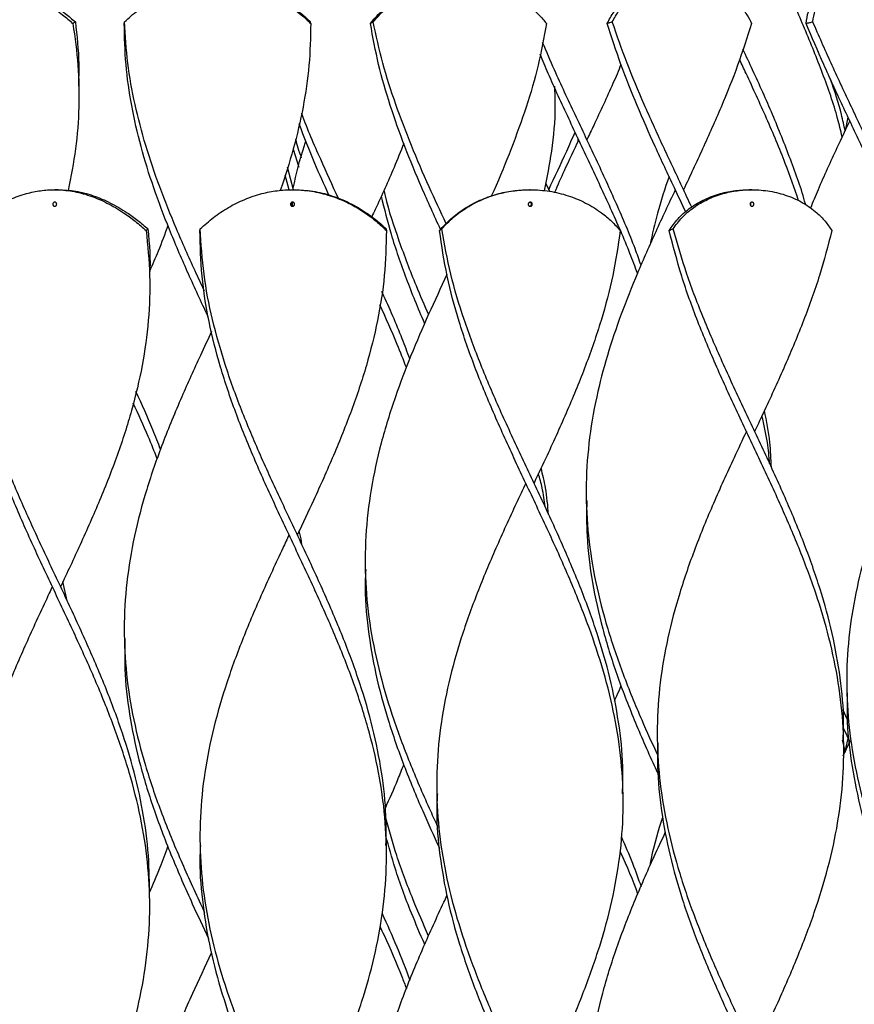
# Model space of a CAD drawing. Header units: millimetres. Extents: x 1128 to 3106, y 573 to 3385.
# Tile 43 of 46: x 2796 to 2998, y 2531 to 2769. Entities that reach past the tile are written whole.
import ezdxf

# ---------------------------------------------------------------- set-up
doc = ezdxf.new("R2010")
doc.units = ezdxf.units.MM

msp = doc.modelspace()

# ---------------------------------------------------------------- linework, layer by layer
at = {"color": 7, "linetype": 'Continuous', "lineweight": 25}
for p, q in [((2810.52, 2753.15), (2810.52, 2753.15)), ((2996.26, 2745.71), (2995.58, 2742.37)), ((2930.93, 2740.22), (2930.93, 2740.22)), ((2931.02, 2740.67), (2931.05, 2739.84)), ((2931.05, 2739.99), (2931.05, 2739.82)), ((2862.28, 2737.92), (2863.62, 2733.62)), ((2861.33, 2728.1), (2860.31, 2731.65)), ((2862.37, 2728.15), (2860.93, 2733.62)), ((2923.29, 2729.65), (2924.16, 2727.79)), ((2805.53, 2728.15), (2804.68, 2728.15)), ((2862.45, 2728.15), (2862.1, 2728.15)), ((2919.54, 2728.15), (2919.36, 2728.15)), ((2973.07, 2728.15), (2972.39, 2728.15)), ((2862.21, 2724.22), (2862.05, 2725.02)), ((2827.6, 2707.3), (2827.6, 2707.3)), ((2933.06, 2653.15), (2933.06, 2653.15)), ((2879.69, 2636.48), (2879.69, 2636.48)), ((2807.71, 2628.85), (2806.68, 2633.54)), ((2821.5, 2619.82), (2821.5, 2619.82)), ((2995.98, 2607.3), (2995.98, 2607.3)), ((2994.97, 2602.74), (2996.11, 2600.27)), ((2995.17, 2598.03), (2996.68, 2594.82)), ((2950.23, 2594.8), (2950.23, 2594.8)), ((2994.88, 2595.28), (2995.57, 2592.33)), ((2995.11, 2591.46), (2996.69, 2594.82)), ((2995.23, 2594.8), (2995.23, 2594.8)), ((2995.61, 2592.53), (2996.29, 2595.65)), ((2896.95, 2582.3), (2896.95, 2582.3)), ((2941.95, 2582.3), (2941.95, 2582.3)), ((2884.78, 2569.8), (2884.78, 2569.81)), ((2827.6, 2557.3), (2827.6, 2557.3))]:
    msp.add_line(p, q, dxfattribs=at)
at = {"color": 7, "linetype": 'Continuous', "lineweight": 25, "flags": 128}
for points in [[(2996.68, 2744.82), (2996.68, 2744.82), (2996.68, 2744.82)], [(2931.22, 2740.22), (2931.22, 2740.22), (2931.22, 2740.22)], [(2933.22, 2740.22), (2933.22, 2740.22), (2933.22, 2740.22)], [(2923.99, 2728.15), (2923.99, 2728.15), (2923.99, 2728.15)], [(2956.56, 2728.15), (2956.56, 2728.15), (2956.56, 2728.15)], [(2971.73, 2669.8), (2971.73, 2669.8), (2971.73, 2669.8)], [(2973.73, 2669.8), (2973.73, 2669.8), (2973.73, 2669.8)], [(2918.45, 2657.3), (2918.45, 2657.3), (2918.45, 2657.3)], [(2920.45, 2657.3), (2920.45, 2657.3), (2920.45, 2657.3)], [(2861.28, 2644.8), (2861.28, 2644.8), (2861.28, 2644.8)], [(2863.28, 2644.8), (2863.28, 2644.8), (2863.28, 2644.8)], [(2804.1, 2632.3), (2804.1, 2632.3), (2804.11, 2632.3)], [(2806.1, 2632.3), (2806.1, 2632.3), (2806.11, 2632.3)], [(2996.68, 2594.82), (2996.68, 2594.82), (2996.68, 2594.82)]]:
    msp.add_lwpolyline(points, dxfattribs=at)
at = {"color": 7, "linetype": 'Continuous', "lineweight": 25}
for points, knots in [([(2994.87, 2740.95), (2994.52, 2742.42), (2993.3, 2747.51), (2990.22, 2756.22), (2985.96, 2766.88), (2981.78, 2776.2), (2979.1, 2781.9), (2978.03, 2784.18)], [0, 0, 0, 0, 0.1018691, 0.3531439, 0.6044206, 0.8414214, 1, 1, 1, 1]), ([(2766.38, 2768.69), (2767.51, 2769.63), (2769.76, 2771.51), (2773.4, 2773.93), (2777.15, 2775.9), (2780.78, 2777.24), (2784.24, 2777.99), (2787.77, 2778.25), (2791.57, 2777.9), (2795.61, 2776.83), (2799.51, 2775.12), (2803.19, 2772.94), (2806.37, 2770.64), (2808.26, 2769.01), (2809.08, 2768.3)], [0, 0, 0, 0, 0.086354, 0.172651, 0.259122, 0.345632, 0.419312, 0.494258, 0.586205, 0.678099, 0.768931, 0.852414, 0.935926, 1, 1, 1, 1]), ([(2788.52, 2778.15), (2789.85, 2778.08), (2792.51, 2777.95), (2796.42, 2776.87), (2800.2, 2775.27), (2803.79, 2773.2), (2806.96, 2770.96), (2808.85, 2769.37), (2809.66, 2768.69)], [0, 0, 0, 0, 0.183395, 0.366859, 0.537431, 0.705581, 0.873775, 1, 1, 1, 1]), ([(2821.53, 2768.69), (2822.57, 2769.63), (2824.66, 2771.51), (2828.3, 2773.93), (2832.24, 2775.9), (2836.21, 2777.24), (2840.09, 2777.99), (2844.11, 2778.25), (2848.43, 2777.9), (2852.94, 2776.83), (2857.15, 2775.12), (2860.93, 2772.94), (2864.04, 2770.64), (2865.77, 2769.01), (2866.52, 2768.3)], [0, 0, 0, 0, 0.086354, 0.172651, 0.259122, 0.345632, 0.419312, 0.494258, 0.586205, 0.678099, 0.768931, 0.852414, 0.935926, 1, 1, 1, 1]), ([(2844.17, 2778.15), (2845.69, 2778.08), (2848.72, 2777.95), (2853.08, 2776.87), (2857.17, 2775.27), (2860.88, 2773.2), (2863.99, 2770.96), (2865.73, 2769.37), (2866.47, 2768.69)], [0, 0, 0, 0, 0.183395, 0.366859, 0.537431, 0.705581, 0.873775, 1, 1, 1, 1]), ([(2880.93, 2768.3), (2881.74, 2769.26), (2883.37, 2771.17), (2886.53, 2773.66), (2890.17, 2775.7), (2894.07, 2777.14), (2898.06, 2777.99), (2900.69, 2778.1), (2902.01, 2778.15)], [0, 0, 0, 0, 0.171835, 0.343547, 0.515712, 0.687949, 0.843948, 1, 1, 1, 1]), ([(2881.59, 2768.69), (2882.43, 2769.63), (2884.09, 2771.51), (2887.29, 2773.93), (2890.95, 2775.9), (2894.78, 2777.24), (2898.63, 2777.99), (2902.64, 2778.25), (2906.96, 2777.9), (2911.4, 2776.83), (2915.4, 2775.12), (2918.83, 2772.94), (2921.5, 2770.64), (2922.86, 2769.01), (2923.44, 2768.3)], [0, 0, 0, 0, 0.086354, 0.172651, 0.259122, 0.345632, 0.419312, 0.494258, 0.586205, 0.678099, 0.768931, 0.852414, 0.935926, 1, 1, 1, 1]), ([(2938.12, 2768.3), (2938.63, 2769.26), (2939.63, 2771.17), (2941.94, 2773.66), (2944.84, 2775.7), (2948.12, 2777.14), (2951.58, 2777.99), (2953.9, 2778.1), (2955.06, 2778.15)], [0, 0, 0, 0, 0.171835, 0.343547, 0.515712, 0.687949, 0.843948, 1, 1, 1, 1]), ([(2939.33, 2768.69), (2939.85, 2769.63), (2940.9, 2771.51), (2943.27, 2773.93), (2946.2, 2775.9), (2949.44, 2777.24), (2952.78, 2777.99), (2956.31, 2778.25), (2960.11, 2777.9), (2963.94, 2776.83), (2967.25, 2775.12), (2969.92, 2772.94), (2971.81, 2770.64), (2972.64, 2769.01), (2972.99, 2768.3)], [0, 0, 0, 0, 0.0863542, 0.1726513, 0.2591215, 0.3456323, 0.4193124, 0.4942583, 0.5862054, 0.6780992, 0.7689306, 0.8524143, 0.9359262, 1, 1, 1, 1]), ([(2986.17, 2768.3), (2986.3, 2769.26), (2986.56, 2771.17), (2987.75, 2773.66), (2989.56, 2775.7), (2991.82, 2777.14), (2994.34, 2777.99), (2996.05, 2778.1), (2996.91, 2778.15)], [0, 0, 0, 0, 0.171835, 0.343547, 0.515712, 0.687949, 0.843948, 1, 1, 1, 1]), ([(2987.77, 2768.69), (2987.92, 2769.63), (2988.22, 2771.51), (2989.47, 2773.93), (2991.33, 2775.9), (2993.58, 2777.24), (2996.01, 2777.99), (2998.63, 2778.25), (3001.45, 2777.9), (3004.21, 2776.83), (3006.44, 2775.12), (3008.01, 2772.94), (3008.92, 2770.64), (3009.1, 2769.01), (3009.19, 2768.3)], [0, 0, 0, 0, 0.0863542, 0.1726513, 0.2591215, 0.3456323, 0.4193124, 0.4942583, 0.5862054, 0.6780992, 0.7689306, 0.8524143, 0.9359262, 1, 1, 1, 1]), ([(2809.08, 2768.3), (2809.55, 2764.93), (2810.5, 2758.2), (2810.64, 2748.11), (2809.91, 2738.03), (2808.61, 2731.31), (2807.96, 2727.96)], [0, 0, 0, 0, 0.250279, 0.500652, 0.750931, 1, 1, 1, 1]), ([(2809.08, 2768.3), (2809.13, 2768.34), (2809.23, 2768.41), (2809.42, 2768.54), (2809.57, 2768.64), (2809.66, 2768.69)], [0, 0, 0, 0, 0.26989, 0.53978, 1, 1, 1, 1]), ([(2809.66, 2768.69), (2810.04, 2765.31), (2810.64, 2760.13), (2810.45, 2754.95), (2810.39, 2753.15)], [0, 0, 0, 0, 0.652473, 1, 1, 1, 1]), ([(2821.48, 2768.3), (2821.48, 2768.34), (2821.5, 2768.41), (2821.51, 2768.54), (2821.52, 2768.64), (2821.53, 2768.69)], [0, 0, 0, 0, 0.26989, 0.53978, 1, 1, 1, 1]), ([(2841.82, 2697.33), (2841.66, 2697.67), (2839.91, 2701.37), (2836.66, 2708.44), (2832.31, 2718.54), (2828.51, 2728.57), (2825.41, 2738.55), (2823.14, 2748.47), (2821.7, 2758.38), (2821.55, 2764.99), (2821.48, 2768.3)], [0, 0, 0, 0, 0.014208, 0.156516, 0.298775, 0.441045, 0.580805, 0.720515, 0.860284, 1, 1, 1, 1]), ([(2840.84, 2703.69), (2840.08, 2705.32), (2837.73, 2710.33), (2834.01, 2718.71), (2829.96, 2728.79), (2826.55, 2738.81), (2823.94, 2748.77), (2822.13, 2758.73), (2821.73, 2765.37), (2821.53, 2768.69)], [0, 0, 0, 0, 0.075078, 0.231074, 0.387074, 0.540331, 0.693529, 0.846786, 1, 1, 1, 1]), ([(2866.52, 2768.3), (2866.44, 2764.93), (2866.29, 2758.2), (2864.79, 2748.11), (2862.48, 2738.03), (2860.27, 2731.31), (2859.16, 2727.96)], [0, 0, 0, 0, 0.250266, 0.500627, 0.750894, 1, 1, 1, 1]), ([(2866.52, 2768.3), (2866.51, 2768.34), (2866.5, 2768.41), (2866.48, 2768.54), (2866.48, 2768.64), (2866.47, 2768.69)], [0, 0, 0, 0, 0.26989, 0.53978, 1, 1, 1, 1]), ([(2880.93, 2768.3), (2880.99, 2768.34), (2881.11, 2768.41), (2881.33, 2768.54), (2881.49, 2768.64), (2881.59, 2768.69)], [0, 0, 0, 0, 0.26989, 0.53978, 1, 1, 1, 1]), ([(2897.93, 2718.45), (2897.91, 2718.48), (2896.32, 2721.87), (2893.31, 2728.57), (2889.16, 2738.55), (2885.63, 2748.47), (2882.74, 2758.38), (2881.53, 2764.99), (2880.93, 2768.3)], [0, 0, 0, 0, 0.001768, 0.204297, 0.403253, 0.602138, 0.801106, 1, 1, 1, 1]), ([(2899.22, 2719.93), (2897.84, 2722.9), (2894.91, 2729.2), (2890.76, 2738.81), (2886.96, 2748.77), (2883.76, 2758.73), (2882.31, 2765.37), (2881.59, 2768.69)], [0, 0, 0, 0, 0.183019, 0.387299, 0.591499, 0.795779, 1, 1, 1, 1]), ([(2923.44, 2768.3), (2922.83, 2764.93), (2921.6, 2758.2), (2918.64, 2748.11), (2914.98, 2738.01), (2912.05, 2730.84), (2910.32, 2727.03), (2910.12, 2726.59)], [0, 0, 0, 0, 0.242058, 0.484207, 0.726264, 0.96836, 1, 1, 1, 1]), ([(2938.12, 2768.3), (2938.23, 2768.34), (2938.45, 2768.41), (2938.85, 2768.54), (2939.14, 2768.64), (2939.33, 2768.69)], [0, 0, 0, 0, 0.26989, 0.53978, 1, 1, 1, 1]), ([(2957.08, 2722.79), (2956.16, 2724.74), (2953.69, 2729.99), (2949.67, 2738.55), (2945.3, 2748.47), (2941.3, 2758.38), (2939.18, 2764.99), (2938.12, 2768.3)], [0, 0, 0, 0, 0.128368, 0.346309, 0.564172, 0.782127, 1, 1, 1, 1]), ([(2958.52, 2723.93), (2957.76, 2725.57), (2955.45, 2730.53), (2951.52, 2738.81), (2946.99, 2748.77), (2942.79, 2758.73), (2940.48, 2765.37), (2939.33, 2768.69)], [0, 0, 0, 0, 0.109944, 0.332496, 0.554961, 0.777512, 1, 1, 1, 1]), ([(2972.99, 2768.3), (2971.91, 2764.93), (2969.75, 2758.2), (2965.67, 2748.11), (2961.23, 2738.09), (2958.1, 2731.44), (2956.56, 2728.15)], [0, 0, 0, 0, 0.25145, 0.502994, 0.754444, 1, 1, 1, 1]), ([(2986.17, 2768.3), (2986.32, 2768.34), (2986.61, 2768.41), (2987.14, 2768.54), (2987.53, 2768.64), (2987.77, 2768.69)], [0, 0, 0, 0, 0.26989, 0.5397797, 1, 1, 1, 1]), ([(3006.24, 2723.97), (3005.57, 2725.52), (3003.49, 2730.38), (2999.63, 2738.55), (2994.95, 2748.47), (2990.34, 2758.38), (2987.56, 2764.99), (2986.17, 2768.3)], [0, 0, 0, 0, 0.10524, 0.328964, 0.552608, 0.776346, 1, 1, 1, 1]), ([(3007.61, 2725.02), (3007.08, 2726.29), (3005.19, 2730.89), (3001.5, 2738.81), (2996.82, 2748.77), (2992.11, 2758.73), (2989.22, 2765.37), (2987.77, 2768.69)], [0, 0, 0, 0, 0.087875, 0.315945, 0.543926, 0.771995, 1, 1, 1, 1]), ([(2946.28, 2709.93), (2945.81, 2711.27), (2944.09, 2716.19), (2940.39, 2724.72), (2935.47, 2735.5), (2930.36, 2746.29), (2925.93, 2755.7), (2923.46, 2761.51), (2922.52, 2763.73)], [0, 0, 0, 0, 0.074456, 0.274875, 0.475303, 0.675783, 0.876224, 1, 1, 1, 1]), ([(2945.42, 2707.98), (2944.83, 2709.57), (2942.91, 2714.79), (2938.98, 2723.63), (2933.94, 2734.49), (2928.8, 2745.36), (2924.7, 2754.15), (2922.58, 2759.32), (2921.95, 2760.88)], [0, 0, 0, 0, 0.090459, 0.295815, 0.501212, 0.706617, 0.911975, 1, 1, 1, 1]), ([(2986.02, 2724.53), (2986, 2724.59), (2985.08, 2728.25), (2982.41, 2735.5), (2978.14, 2746.29), (2974.16, 2755.14), (2971.68, 2760.4), (2970.9, 2762.06)], [0, 0, 0, 0, 0.0051002, 0.2924147, 0.5798027, 0.8671354, 1, 1, 1, 1]), ([(2941.44, 2758.37), (2940.81, 2756.85), (2938.75, 2751.96), (2935.9, 2745.91), (2933.77, 2741.37), (2933.22, 2740.22)], [0, 0, 0, 0, 0.250929, 0.809158, 1, 1, 1, 1]), ([(2984.35, 2725.44), (2983.32, 2728.46), (2981.04, 2735.1), (2976.66, 2745.36), (2972.85, 2753.72), (2970.61, 2758.47), (2970.08, 2759.59)], [0, 0, 0, 0, 0.265014, 0.583152, 0.901218, 1, 1, 1, 1]), ([(2922.96, 2727.88), (2923.6, 2731.08), (2924.96, 2737.88), (2925.72, 2746.3), (2925.51, 2751.53), (2925.45, 2753.15)], [0, 0, 0, 0, 0.379639, 0.807873, 1, 1, 1, 1]), ([(2995.58, 2742.37), (2995.3, 2743.67), (2994.44, 2747.81), (2993.03, 2751.94), (2992.07, 2754.77)], [0, 0, 0, 0, 0.3162783, 1, 1, 1, 1]), ([(2873.21, 2726.03), (2871.77, 2729.19), (2868.69, 2735.94), (2865.67, 2742.81), (2864.36, 2746.53), (2864.31, 2746.65)], [0, 0, 0, 0, 0.459282, 0.982488, 1, 1, 1, 1]), ([(2870.91, 2726.86), (2869.75, 2729.4), (2867.15, 2735.13), (2864.94, 2740.86), (2863.71, 2744.05)], [0, 0, 0, 0, 0.443895, 1, 1, 1, 1]), ([(2996.69, 2744.82), (2995.66, 2742.63), (2993.04, 2737.07), (2989.78, 2730.03), (2987.8, 2725.17), (2987.2, 2723.68)], [0, 0, 0, 0, 0.309662, 0.789545, 1, 1, 1, 1]), ([(2923.98, 2728.15), (2925.46, 2731.26), (2927.66, 2735.9), (2929.69, 2740.53), (2930.36, 2742.06)], [0, 0, 0, 0, 0.669922, 1, 1, 1, 1]), ([(2862.28, 2728.49), (2863.06, 2731.95), (2863.92, 2735.75), (2865.24, 2739.56), (2865.36, 2739.91)], [0, 0, 0, 0, 0.908582, 1, 1, 1, 1]), ([(2862.85, 2740.36), (2863.02, 2739.66), (2863.39, 2738.17), (2863.93, 2736.68), (2864.22, 2735.89)], [0, 0, 0, 0, 0.466446, 1, 1, 1, 1]), ([(2888.98, 2739.34), (2888.21, 2737.41), (2886.09, 2732.1), (2883.41, 2726.19), (2881.54, 2722.21), (2881.26, 2721.61)], [0, 0, 0, 0, 0.32661, 0.898136, 1, 1, 1, 1]), ([(2931.23, 2740.21), (2930.05, 2737.72), (2928.04, 2733.48), (2926.15, 2729.24), (2925.38, 2727.5)], [0, 0, 0, 0, 0.588125, 1, 1, 1, 1]), ([(2953.06, 2731.36), (2952.06, 2728.39), (2950.2, 2722.9), (2949.01, 2717.41), (2948.46, 2714.89)], [0, 0, 0, 0, 0.540686, 1, 1, 1, 1]), ([(2783.01, 2718.69), (2784.12, 2719.63), (2786.36, 2721.51), (2790.04, 2723.93), (2793.89, 2725.9), (2797.65, 2727.24), (2801.26, 2727.99), (2804.95, 2728.25), (2808.92, 2727.9), (2813.15, 2726.82), (2817.33, 2725.03), (2821.01, 2722.86), (2824.17, 2720.57), (2825.91, 2719.06), (2826.78, 2718.3)], [0, 0, 0, 0, 0.086356, 0.172655, 0.259128, 0.345641, 0.419944, 0.494267, 0.586216, 0.678112, 0.770517, 0.862897, 0.931435, 1, 1, 1, 1]), ([(2805.53, 2728.15), (2806.94, 2728.08), (2809.76, 2727.94), (2813.99, 2726.81), (2818.16, 2725.04), (2821.76, 2722.92), (2824.78, 2720.76), (2826.39, 2719.38), (2827.2, 2718.69)], [0, 0, 0, 0, 0.185837, 0.371564, 0.55834, 0.745062, 0.872512, 1, 1, 1, 1]), ([(2839.81, 2718.69), (2840.85, 2719.63), (2842.93, 2721.51), (2846.57, 2723.93), (2850.52, 2725.9), (2854.5, 2727.24), (2858.38, 2727.99), (2862.4, 2728.25), (2866.71, 2727.9), (2871.25, 2726.82), (2875.61, 2725.03), (2879.32, 2722.86), (2882.38, 2720.57), (2883.99, 2719.06), (2884.8, 2718.3)], [0, 0, 0, 0, 0.0863563, 0.1726555, 0.2591277, 0.3456406, 0.4199439, 0.494267, 0.5862164, 0.6781124, 0.7705169, 0.8628968, 0.9314351, 1, 1, 1, 1]), ([(2862.45, 2728.15), (2863.99, 2728.08), (2867.05, 2727.94), (2871.59, 2726.81), (2875.94, 2725.04), (2879.57, 2722.92), (2882.49, 2720.76), (2884, 2719.38), (2884.75, 2718.69)], [0, 0, 0, 0, 0.185837, 0.371564, 0.55834, 0.745062, 0.872512, 1, 1, 1, 1]), ([(2884.18, 2728.07), (2884.29, 2727.6), (2885.16, 2723.52), (2887.77, 2715.83), (2891.31, 2706.28), (2893.93, 2700.35), (2894.96, 2698.02)], [0, 0, 0, 0, 0.047186, 0.407297, 0.767384, 1, 1, 1, 1]), ([(2897.62, 2718.3), (2898.5, 2719.26), (2900.26, 2721.17), (2903.57, 2723.66), (2907.33, 2725.7), (2911.31, 2727.14), (2915.37, 2727.99), (2918.03, 2728.1), (2919.36, 2728.15)], [0, 0, 0, 0, 0.171835, 0.343547, 0.515712, 0.687949, 0.843948, 1, 1, 1, 1]), ([(2898.14, 2718.69), (2899.04, 2719.63), (2900.83, 2721.51), (2904.18, 2723.93), (2907.95, 2725.9), (2911.87, 2727.24), (2915.77, 2727.99), (2919.84, 2728.25), (2924.2, 2727.9), (2928.73, 2726.82), (2932.98, 2725.03), (2936.47, 2722.86), (2939.23, 2720.57), (2940.59, 2719.06), (2941.28, 2718.3)], [0, 0, 0, 0, 0.0863563, 0.1726555, 0.2591277, 0.3456406, 0.4199439, 0.494267, 0.5862164, 0.6781124, 0.7705169, 0.8628968, 0.9314351, 1, 1, 1, 1]), ([(2954.56, 2728.15), (2954.56, 2728.14), (2952.96, 2724.76), (2949.81, 2718.05), (2945.37, 2708.03), (2941.39, 2698.07), (2938.03, 2688.11), (2935.32, 2677.74), (2933.51, 2666.95), (2932.83, 2655.75), (2933.4, 2644.55), (2935.18, 2633.35), (2938.06, 2622.22), (2941.87, 2611.15), (2946.02, 2600.95), (2949.01, 2594.41), (2950.32, 2591.54)], [0, 0, 0, 0, 0.000149, 0.074391, 0.14729, 0.220218, 0.293117, 0.366033, 0.448026, 0.530005, 0.611981, 0.693963, 0.775958, 0.856484, 0.936997, 1, 1, 1, 1]), ([(2953.08, 2718.3), (2953.75, 2719.26), (2955.09, 2721.17), (2957.86, 2723.66), (2961.18, 2725.7), (2964.83, 2727.14), (2968.61, 2727.99), (2971.13, 2728.1), (2972.39, 2728.15)], [0, 0, 0, 0, 0.171835, 0.343547, 0.515712, 0.687949, 0.843948, 1, 1, 1, 1]), ([(2954.03, 2718.69), (2954.72, 2719.63), (2956.09, 2721.51), (2958.92, 2723.93), (2962.27, 2725.9), (2965.87, 2727.24), (2969.52, 2727.99), (2973.35, 2728.25), (2977.46, 2727.9), (2981.69, 2726.82), (2985.54, 2725.03), (2988.56, 2722.86), (2990.82, 2720.57), (2991.86, 2719.06), (2992.38, 2718.3)], [0, 0, 0, 0, 0.086356, 0.172655, 0.259128, 0.345641, 0.419944, 0.494267, 0.586216, 0.678112, 0.770517, 0.862897, 0.931435, 1, 1, 1, 1]), ([(2804.68, 2725.15), (2804.73, 2725.15), (2804.84, 2725.13), (2804.98, 2725.05), (2805.09, 2724.92), (2805.15, 2724.76), (2805.16, 2724.59), (2805.11, 2724.43), (2805.02, 2724.29), (2804.89, 2724.19), (2804.77, 2724.15), (2804.64, 2724.15), (2804.52, 2724.17), (2804.38, 2724.25), (2804.27, 2724.38), (2804.21, 2724.54), (2804.21, 2724.71), (2804.25, 2724.87), (2804.35, 2725.01), (2804.48, 2725.11), (2804.6, 2725.15), (2804.66, 2725.15), (2804.68, 2725.15)], [0, 0, 0, 0, 0.05381, 0.10762, 0.161404, 0.215113, 0.268713, 0.322202, 0.37565, 0.429186, 0.482918, 0.500001, 0.553914, 0.607832, 0.661623, 0.7152, 0.768653, 0.822119, 0.875689, 0.929376, 0.98315, 1, 1, 1, 1]), ([(2862.1, 2725.15), (2862.16, 2725.15), (2862.27, 2725.13), (2862.42, 2725.05), (2862.53, 2724.92), (2862.6, 2724.76), (2862.61, 2724.59), (2862.56, 2724.43), (2862.46, 2724.29), (2862.32, 2724.19), (2862.19, 2724.15), (2862.07, 2724.15), (2861.93, 2724.17), (2861.78, 2724.25), (2861.67, 2724.38), (2861.61, 2724.54), (2861.6, 2724.71), (2861.65, 2724.87), (2861.75, 2725.01), (2861.89, 2725.11), (2862.01, 2725.15), (2862.09, 2725.15), (2862.1, 2725.15)], [0, 0, 0, 0, 0.05381, 0.10762, 0.161404, 0.215113, 0.268713, 0.322202, 0.37565, 0.429186, 0.482918, 0.500001, 0.553914, 0.607832, 0.661623, 0.7152, 0.768653, 0.822119, 0.875689, 0.929376, 0.98315, 1, 1, 1, 1]), ([(2862.28, 2725.12), (2862.23, 2725.09), (2862.13, 2725.05), (2862.02, 2724.92), (2861.96, 2724.76), (2861.95, 2724.59), (2862, 2724.43), (2862.1, 2724.29), (2862.2, 2724.21), (2862.26, 2724.19), (2862.28, 2724.19)], [0, 0, 0, 0, 0.130895, 0.27048, 0.409873, 0.548981, 0.687803, 0.826519, 0.965461, 1, 1, 1, 1]), ([(2883.52, 2726.58), (2884.27, 2723.53), (2885.89, 2716.91), (2889.52, 2706.72), (2892.36, 2699.52), (2894, 2695.88), (2894.02, 2695.82)], [0, 0, 0, 0, 0.297293, 0.645592, 0.993919, 1, 1, 1, 1]), ([(2919.54, 2725.15), (2919.59, 2725.15), (2919.71, 2725.13), (2919.85, 2725.05), (2919.97, 2724.92), (2920.03, 2724.76), (2920.04, 2724.59), (2919.99, 2724.43), (2919.89, 2724.29), (2919.75, 2724.19), (2919.63, 2724.15), (2919.5, 2724.15), (2919.37, 2724.17), (2919.22, 2724.25), (2919.11, 2724.38), (2919.05, 2724.54), (2919.04, 2724.71), (2919.08, 2724.87), (2919.18, 2725.01), (2919.32, 2725.11), (2919.45, 2725.15), (2919.52, 2725.15), (2919.54, 2725.15)], [0, 0, 0, 0, 0.05381, 0.10762, 0.161404, 0.215113, 0.268713, 0.322202, 0.37565, 0.429186, 0.482918, 0.500001, 0.553914, 0.607832, 0.661623, 0.7152, 0.768653, 0.822119, 0.875689, 0.929376, 0.98315, 1, 1, 1, 1]), ([(2919.45, 2724.17), (2919.48, 2724.17), (2919.56, 2724.18), (2919.68, 2724.26), (2919.79, 2724.38), (2919.86, 2724.54), (2919.87, 2724.71), (2919.82, 2724.87), (2919.72, 2725.01), (2919.59, 2725.11), (2919.49, 2725.13), (2919.45, 2725.14)], [0, 0, 0, 0, 0.057052, 0.178825, 0.300311, 0.421316, 0.54204, 0.662793, 0.783779, 0.905033, 1, 1, 1, 1]), ([(2973.07, 2725.15), (2973.12, 2725.15), (2973.23, 2725.13), (2973.36, 2725.05), (2973.47, 2724.92), (2973.53, 2724.76), (2973.53, 2724.59), (2973.49, 2724.43), (2973.4, 2724.29), (2973.27, 2724.19), (2973.15, 2724.15), (2973.04, 2724.15), (2972.92, 2724.17), (2972.78, 2724.25), (2972.68, 2724.38), (2972.62, 2724.54), (2972.61, 2724.71), (2972.65, 2724.87), (2972.74, 2725.01), (2972.87, 2725.11), (2972.99, 2725.15), (2973.05, 2725.15), (2973.07, 2725.15)], [0, 0, 0, 0, 0.05381, 0.10762, 0.161404, 0.215113, 0.268713, 0.322202, 0.37565, 0.429186, 0.482918, 0.500001, 0.553914, 0.607832, 0.661623, 0.7152, 0.768653, 0.822119, 0.875689, 0.929376, 0.98315, 1, 1, 1, 1]), ([(2972.73, 2724.33), (2972.74, 2724.35), (2972.8, 2724.41), (2972.84, 2724.54), (2972.85, 2724.71), (2972.81, 2724.86), (2972.75, 2724.94), (2972.73, 2724.98)], [0, 0, 0, 0, 0.1045053, 0.3418589, 0.5786621, 0.815521, 1, 1, 1, 1]), ([(2827.57, 2557.34), (2827.56, 2560.71), (2827.53, 2567.64), (2826.08, 2578.15), (2823.64, 2588.87), (2820.25, 2599.58), (2816.1, 2610.29), (2811.4, 2621.01), (2806.39, 2631.72), (2801.31, 2642.44), (2796.39, 2653.22), (2791.89, 2664.08), (2788.04, 2675), (2785.08, 2685.92), (2783.18, 2696.85), (2782.35, 2707.77), (2782.79, 2715.05), (2783.01, 2718.69)], [0, 0, 0, 0, 0.062564, 0.128974, 0.195383, 0.261778, 0.328177, 0.394593, 0.460993, 0.527387, 0.593797, 0.661504, 0.729198, 0.796892, 0.8646, 0.932307, 1, 1, 1, 1]), ([(2826.78, 2718.3), (2827.14, 2714.68), (2827.85, 2707.44), (2827.44, 2696.58), (2825.97, 2685.72), (2823.39, 2674.87), (2819.89, 2664.01), (2815.63, 2653.2), (2810.96, 2642.63), (2807.69, 2635.68), (2806.1, 2632.31)], [0, 0, 0, 0, 0.126251, 0.252523, 0.378809, 0.505065, 0.631317, 0.757597, 0.882205, 1, 1, 1, 1]), ([(2827.2, 2718.69), (2827.17, 2718.66), (2827.09, 2718.59), (2826.95, 2718.46), (2826.85, 2718.36), (2826.78, 2718.3)], [0, 0, 0, 0, 0.269889, 0.539779, 1, 1, 1, 1]), ([(2827.2, 2718.69), (2827.54, 2715.01), (2827.87, 2711.27), (2827.6, 2707.53), (2827.6, 2707.48)], [0, 0, 0, 0, 0.984907, 1, 1, 1, 1]), ([(2832.02, 2719.54), (2831.26, 2717.46), (2829.91, 2713.77), (2828.29, 2710.08), (2827.58, 2708.48)], [0, 0, 0, 0, 0.565593, 1, 1, 1, 1]), ([(2839.76, 2718.3), (2839.76, 2718.34), (2839.77, 2718.41), (2839.79, 2718.54), (2839.8, 2718.64), (2839.81, 2718.69)], [0, 0, 0, 0, 0.26989, 0.53978, 1, 1, 1, 1]), ([(2863.27, 2494.81), (2864.23, 2496.84), (2866.89, 2502.48), (2871.1, 2511.72), (2875.58, 2522.54), (2879.37, 2533.37), (2882.3, 2544.19), (2884.2, 2555.01), (2884.98, 2565.83), (2884.59, 2576.65), (2883.07, 2587.47), (2880.48, 2598.29), (2876.97, 2609.12), (2872.7, 2619.94), (2867.89, 2630.76), (2862.8, 2641.58), (2857.66, 2652.45), (2852.73, 2663.38), (2848.28, 2674.37), (2844.57, 2685.35), (2841.8, 2696.33), (2840.04, 2707.32), (2839.85, 2714.64), (2839.76, 2718.3)], [0, 0, 0, 0, 0.0272683, 0.0756818, 0.1241012, 0.17253, 0.2209469, 0.2693608, 0.317784, 0.3662104, 0.4146253, 0.4630405, 0.5114677, 0.55989, 0.6083037, 0.6567212, 0.7051502, 0.754292, 0.8034286, 0.8525692, 0.9017202, 0.9508632, 1, 1, 1, 1]), ([(2884.68, 2569.8), (2884.71, 2572.59), (2884.78, 2578.94), (2883.55, 2588.87), (2881.29, 2599.58), (2878.04, 2610.29), (2874.01, 2621.01), (2869.39, 2631.72), (2864.41, 2642.44), (2859.29, 2653.22), (2854.29, 2664.08), (2849.68, 2675), (2845.71, 2685.92), (2842.64, 2696.85), (2840.5, 2707.77), (2840.04, 2715.05), (2839.81, 2718.69)], [0, 0, 0, 0, 0.0560615, 0.1280302, 0.1999824, 0.27194, 0.3439156, 0.4158733, 0.4878254, 0.5597942, 0.6331693, 0.7065294, 0.7798899, 0.8532657, 0.9266401, 1, 1, 1, 1]), ([(2884.8, 2718.3), (2884.71, 2714.68), (2884.53, 2707.44), (2882.8, 2696.58), (2880.1, 2685.72), (2876.46, 2674.87), (2872.09, 2664.01), (2867.6, 2653.99), (2864.58, 2647.59), (2863.27, 2644.81)], [0, 0, 0, 0, 0.147728, 0.29548, 0.443249, 0.590982, 0.738712, 0.886474, 1, 1, 1, 1]), ([(2884.75, 2718.69), (2884.75, 2718.66), (2884.76, 2718.59), (2884.77, 2718.46), (2884.79, 2718.36), (2884.8, 2718.3)], [0, 0, 0, 0, 0.269889, 0.539779, 1, 1, 1, 1]), ([(2897.62, 2718.3), (2897.67, 2718.34), (2897.77, 2718.41), (2897.94, 2718.54), (2898.06, 2718.64), (2898.14, 2718.69)], [0, 0, 0, 0, 0.26989, 0.53978, 1, 1, 1, 1]), ([(2920.45, 2507.31), (2921.14, 2508.78), (2923.54, 2513.86), (2927.53, 2522.54), (2932.09, 2533.37), (2936.01, 2544.19), (2939.08, 2555.01), (2941.15, 2565.83), (2942.1, 2576.65), (2941.9, 2587.47), (2940.55, 2598.29), (2938.12, 2609.12), (2934.74, 2619.94), (2930.57, 2630.76), (2925.84, 2641.58), (2920.75, 2652.45), (2915.57, 2663.38), (2910.57, 2674.37), (2906.03, 2685.35), (2902.22, 2696.33), (2899.23, 2707.32), (2898.16, 2714.64), (2897.62, 2718.3)], [0, 0, 0, 0, 0.020925, 0.072213, 0.12351, 0.174796, 0.226077, 0.277369, 0.328665, 0.379947, 0.431231, 0.482527, 0.533818, 0.585099, 0.636385, 0.687683, 0.739736, 0.791784, 0.843835, 0.895898, 0.947952, 1, 1, 1, 1]), ([(2941.82, 2582.31), (2941.87, 2584.49), (2942.03, 2590.25), (2941, 2599.58), (2938.92, 2610.29), (2935.81, 2621.01), (2931.9, 2631.72), (2927.36, 2642.44), (2922.39, 2653.22), (2917.24, 2664.08), (2912.17, 2675), (2907.48, 2685.92), (2903.43, 2696.85), (2900.13, 2707.77), (2898.8, 2715.05), (2898.14, 2718.69)], [0, 0, 0, 0, 0.048101, 0.126649, 0.205203, 0.283776, 0.36233, 0.440877, 0.519443, 0.599544, 0.679629, 0.759714, 0.839815, 0.919916, 1, 1, 1, 1]), ([(2941.28, 2718.3), (2940.75, 2714.68), (2939.69, 2707.44), (2936.76, 2696.58), (2933.02, 2685.72), (2928.55, 2674.87), (2924.26, 2665.39), (2921.5, 2659.54), (2920.44, 2657.31)], [0, 0, 0, 0, 0.178005, 0.356039, 0.534093, 0.712105, 0.890112, 1, 1, 1, 1]), ([(2953.08, 2718.3), (2953.17, 2718.34), (2953.34, 2718.41), (2953.66, 2718.54), (2953.88, 2718.64), (2954.03, 2718.69)], [0, 0, 0, 0, 0.26989, 0.53978, 1, 1, 1, 1]), ([(2973.73, 2519.8), (2974.16, 2520.72), (2976.29, 2525.24), (2980.05, 2533.37), (2984.7, 2544.19), (2988.73, 2555.01), (2991.94, 2565.83), (2994.18, 2576.65), (2995.31, 2587.47), (2995.29, 2598.29), (2994.11, 2609.12), (2991.84, 2619.94), (2988.6, 2630.76), (2984.54, 2641.58), (2979.85, 2652.45), (2974.77, 2663.38), (2969.56, 2674.37), (2964.51, 2685.35), (2959.91, 2696.33), (2955.91, 2707.32), (2954.02, 2714.64), (2953.08, 2718.3)], [0, 0, 0, 0, 0.013795, 0.068323, 0.122837, 0.177348, 0.231869, 0.286394, 0.340906, 0.395419, 0.449945, 0.504465, 0.558975, 0.61349, 0.668018, 0.723349, 0.778673, 0.834003, 0.889343, 0.944675, 1, 1, 1, 1]), ([(2995.1, 2595.28), (2995.16, 2596.71), (2995.36, 2601.72), (2994.51, 2610.29), (2992.62, 2621.01), (2989.67, 2631.72), (2985.88, 2642.44), (2981.4, 2653.22), (2976.45, 2664.08), (2971.27, 2675), (2966.16, 2685.92), (2961.41, 2696.85), (2957.19, 2707.77), (2955.08, 2715.05), (2954.03, 2718.69)], [0, 0, 0, 0, 0.034856, 0.121666, 0.208498, 0.295308, 0.382111, 0.468934, 0.557454, 0.645956, 0.734458, 0.822979, 0.911498, 1, 1, 1, 1]), ([(2992.38, 2718.3), (2991.44, 2714.68), (2989.58, 2707.44), (2985.64, 2696.58), (2981.11, 2685.72), (2977.02, 2676.8), (2974.52, 2671.49), (2973.72, 2669.81)], [0, 0, 0, 0, 0.2238874, 0.4478123, 0.6717621, 0.8956577, 1, 1, 1, 1]), ([(2806.1, 2482.31), (2807.36, 2484.99), (2810.28, 2491.19), (2814.69, 2500.99), (2819.04, 2511.72), (2822.72, 2522.54), (2825.49, 2533.37), (2827.22, 2544.19), (2827.82, 2555.01), (2827.26, 2565.83), (2825.56, 2576.65), (2822.82, 2587.47), (2819.17, 2598.29), (2814.81, 2609.12), (2809.94, 2619.94), (2804.83, 2630.76), (2799.73, 2641.58), (2794.89, 2652.45), (2790.55, 2663.38), (2786.95, 2674.37), (2784.33, 2685.35), (2782.72, 2696.33), (2782.64, 2703.66), (2782.61, 2707.32)], [0, 0, 0, 0, 0.035755, 0.082639, 0.130726, 0.178818, 0.22692, 0.27501, 0.323098, 0.371194, 0.419293, 0.467382, 0.51547, 0.56357, 0.611666, 0.659753, 0.707843, 0.755945, 0.804756, 0.853561, 0.90237, 0.951189, 1, 1, 1, 1]), ([(2899.4, 2707.68), (2897.91, 2704.48), (2894.88, 2697.95), (2890.64, 2688.11), (2886.69, 2677.74), (2883.35, 2666.95), (2880.91, 2655.75), (2879.63, 2644.55), (2879.59, 2633.35), (2880.78, 2622.22), (2883.12, 2611.15), (2886.44, 2600.15), (2890.61, 2589.15), (2894.32, 2580.52), (2896.63, 2575.55), (2897.23, 2574.25)], [0, 0, 0, 0, 0.07205, 0.146686, 0.221339, 0.305284, 0.389217, 0.473145, 0.557079, 0.641028, 0.723472, 0.805903, 0.888335, 0.970783, 1, 1, 1, 1]), ([(2890.43, 2687.33), (2889.83, 2688.94), (2887.89, 2694.21), (2885.51, 2699.61), (2883.75, 2703.41), (2883.69, 2703.54)], [0, 0, 0, 0, 0.297314, 0.976224, 1, 1, 1, 1]), ([(2889.62, 2685.19), (2888.9, 2687.06), (2886.97, 2692.1), (2884.66, 2697.15), (2883.2, 2700.33)], [0, 0, 0, 0, 0.370006, 1, 1, 1, 1]), ([(2842.58, 2693.91), (2841.67, 2691.97), (2839.19, 2686.72), (2835.12, 2677.74), (2830.64, 2666.95), (2826.74, 2655.75), (2823.77, 2644.55), (2821.92, 2633.35), (2821.27, 2622.22), (2821.85, 2611.15), (2823.6, 2600.15), (2826.43, 2589.15), (2830.2, 2578.08), (2834.76, 2566.95), (2838.43, 2558.81), (2840.5, 2554.39), (2840.82, 2553.72)], [0, 0, 0, 0, 0.041342, 0.112395, 0.192294, 0.27218, 0.352062, 0.43195, 0.511851, 0.590321, 0.668778, 0.747236, 0.825709, 0.905608, 0.985494, 1, 1, 1, 1]), ([(3017.49, 2682.3), (3016.26, 2679.7), (3013.3, 2673.42), (3008.81, 2663.45), (3004.38, 2652.48), (3000.72, 2641.58), (2997.99, 2630.76), (2996.31, 2619.94), (2995.76, 2609.12), (2996.38, 2598.29), (2998.12, 2587.47), (3000.91, 2576.65), (3004.59, 2565.83), (3008.99, 2555.01), (3013.87, 2544.19), (3018.98, 2533.37), (3024.07, 2522.54), (3028.88, 2511.72), (3033.11, 2501.01), (3036.56, 2490.42), (3039.14, 2479.93), (3040.62, 2469.45), (3041.19, 2461.91), (3040.94, 2457.86), (3040.91, 2457.31)], [0, 0, 0, 0, 0.034681, 0.083782, 0.132888, 0.180993, 0.229087, 0.277178, 0.325277, 0.373381, 0.421472, 0.469564, 0.517667, 0.565767, 0.613858, 0.661951, 0.710057, 0.758153, 0.806243, 0.852838, 0.899439, 0.946025, 0.992619, 1, 1, 1, 1]), ([(2830.25, 2665.46), (2829.65, 2667.02), (2827.85, 2671.67), (2825.72, 2676.33), (2824.3, 2679.42)], [0, 0, 0, 0, 0.33635, 1, 1, 1, 1]), ([(2829.46, 2663.18), (2828.74, 2664.97), (2826.96, 2669.45), (2824.89, 2673.92), (2823.64, 2676.6)], [0, 0, 0, 0, 0.401812, 1, 1, 1, 1]), ([(2977.77, 2661.09), (2977.69, 2663.11), (2977.51, 2667.7), (2976.6, 2672.28), (2976.1, 2674.85)], [0, 0, 0, 0, 0.440532, 1, 1, 1, 1]), ([(2977.34, 2662.03), (2977.2, 2663.73), (2976.89, 2667.58), (2975.99, 2671.42), (2975.49, 2673.56)], [0, 0, 0, 0, 0.444143, 1, 1, 1, 1]), ([(2971.74, 2669.8), (2970.74, 2667.68), (2968, 2661.88), (2963.73, 2652.48), (2959.24, 2641.58), (2955.48, 2630.76), (2952.6, 2619.94), (2950.75, 2609.12), (2950.02, 2598.29), (2950.46, 2587.47), (2952.03, 2576.65), (2954.66, 2565.83), (2958.22, 2555.01), (2962.52, 2544.19), (2967.34, 2533.37), (2972.43, 2522.54), (2977.55, 2511.72), (2982.36, 2501.01), (2986.65, 2490.42), (2990.22, 2479.93), (2992.96, 2469.45), (2994.67, 2458.97), (2995.39, 2450.75), (2995.16, 2446.03), (2995.11, 2444.81)], [0, 0, 0, 0, 0.0282283, 0.0773339, 0.1254394, 0.1735334, 0.2216237, 0.2697225, 0.3178262, 0.365918, 0.4140094, 0.4621124, 0.510212, 0.5583025, 0.606396, 0.6545013, 0.7025972, 0.7506873, 0.7972827, 0.8438828, 0.8904693, 0.9370629, 0.9836644, 1, 1, 1, 1]), ([(2923.96, 2649.75), (2923.77, 2651.88), (2923.44, 2655.62), (2922.54, 2659.35), (2922.16, 2660.95)], [0, 0, 0, 0, 0.57146, 1, 1, 1, 1]), ([(2923.12, 2651.57), (2922.93, 2653.1), (2922.58, 2655.78), (2921.84, 2658.45), (2921.52, 2659.61)], [0, 0, 0, 0, 0.570074, 1, 1, 1, 1]), ([(2918.46, 2657.3), (2917.68, 2655.67), (2915.21, 2650.43), (2911.16, 2641.58), (2906.62, 2630.76), (2902.73, 2619.94), (2899.71, 2609.12), (2897.69, 2598.29), (2896.78, 2587.47), (2897.04, 2576.65), (2898.44, 2565.83), (2900.91, 2555.01), (2904.34, 2544.19), (2908.53, 2533.37), (2913.29, 2522.54), (2918.36, 2511.72), (2923.43, 2501.01), (2928.25, 2490.42), (2932.6, 2479.93), (2936.32, 2469.45), (2939.21, 2458.97), (2941.23, 2448.49), (2941.68, 2441.5), (2941.91, 2438)], [0, 0, 0, 0, 0.022346, 0.071701, 0.121043, 0.170382, 0.219729, 0.269081, 0.318422, 0.367761, 0.417113, 0.466461, 0.5158, 0.565142, 0.614496, 0.66384, 0.713179, 0.760984, 0.808794, 0.856589, 0.904392, 0.952204, 1, 1, 1, 1]), ([(2933.17, 2653.12), (2933.14, 2650.27), (2933.06, 2643.68), (2934.39, 2633.35), (2936.84, 2622.22), (2940.31, 2611.15), (2944.57, 2600.15), (2948.07, 2592.1), (2950.11, 2587.72), (2950.45, 2587)], [0, 0, 0, 0, 0.1296309, 0.2990117, 0.4684215, 0.6347957, 0.8011429, 0.9674925, 1, 1, 1, 1]), ([(2861.28, 2644.8), (2860.77, 2643.73), (2858.57, 2639.05), (2854.73, 2630.76), (2850.11, 2619.94), (2846.11, 2609.12), (2842.94, 2598.29), (2840.76, 2587.47), (2839.67, 2576.65), (2839.75, 2565.83), (2840.97, 2555.01), (2843.29, 2544.19), (2846.58, 2533.37), (2850.67, 2522.54), (2855.35, 2511.72), (2860.34, 2501.01), (2865.36, 2490.42), (2870.19, 2479.93), (2874.64, 2469.45), (2878.47, 2458.97), (2881.6, 2448.49), (2882.89, 2441.5), (2883.54, 2438)], [0, 0, 0, 0, 0.015597, 0.067922, 0.120242, 0.172572, 0.224907, 0.277229, 0.329551, 0.381885, 0.434216, 0.486537, 0.538861, 0.591197, 0.643524, 0.695844, 0.746538, 0.797238, 0.847922, 0.898614, 0.949315, 1, 1, 1, 1]), ([(2864.37, 2642.49), (2864.25, 2643.38), (2864.1, 2644.48), (2863.8, 2645.59), (2863.74, 2645.8)], [0, 0, 0, 0, 0.803098, 1, 1, 1, 1]), ([(2879.81, 2636.48), (2879.75, 2635.44), (2879.49, 2630.66), (2880.25, 2622.22), (2882.08, 2611.15), (2885.05, 2600.15), (2888.92, 2589.15), (2893.17, 2578.84), (2896.23, 2572.19), (2897.6, 2569.21)], [0, 0, 0, 0, 0.046465, 0.212987, 0.376525, 0.540037, 0.703551, 0.867096, 1, 1, 1, 1]), ([(2804.1, 2632.3), (2803.86, 2631.79), (2801.92, 2627.67), (2798.32, 2619.94), (2793.62, 2609.12), (2789.51, 2598.29), (2786.2, 2587.47), (2783.85, 2576.65), (2782.59, 2565.83), (2782.49, 2555.01), (2783.54, 2544.19), (2785.69, 2533.37), (2788.84, 2522.54), (2792.81, 2511.72), (2797.37, 2501.01), (2802.26, 2490.42), (2807.24, 2479.93), (2812.11, 2469.45), (2816.63, 2458.97), (2820.67, 2448.49), (2822.7, 2441.5), (2823.71, 2438)], [0, 0, 0, 0, 0.007965, 0.063651, 0.119347, 0.175049, 0.230736, 0.286424, 0.342125, 0.397821, 0.453508, 0.509198, 0.564901, 0.620594, 0.676279, 0.730234, 0.784195, 0.83814, 0.892093, 0.946055, 1, 1, 1, 1]), ([(2821.6, 2619.79), (2821.57, 2616.91), (2821.51, 2610.36), (2822.82, 2600.15), (2825.21, 2589.15), (2828.66, 2578.08), (2832.95, 2566.95), (2837.44, 2556.68), (2840.51, 2550.15), (2841.83, 2547.34)], [0, 0, 0, 0, 0.119246, 0.271073, 0.422902, 0.574761, 0.729378, 0.88397, 1, 1, 1, 1]), ([(2939.86, 2604.64), (2940.06, 2605.08), (2940.64, 2606.34), (2941.15, 2607.6), (2941.49, 2608.43)], [0, 0, 0, 0, 0.345804, 1, 1, 1, 1]), ([(2996.09, 2606.68), (2996.06, 2604.31), (2995.96, 2598.37), (2997.11, 2588.87), (2999.3, 2578.15), (3002.5, 2567.44), (3006.49, 2556.72), (3011.09, 2546.01), (3016.05, 2535.29), (3021.14, 2524.58), (3026.09, 2513.87), (3030.69, 2503.08), (3034.7, 2492.23), (3037.88, 2481.3), (3040.06, 2470.38), (3041.09, 2459.46), (3041.03, 2448.53), (3040, 2441.25), (3039.49, 2437.61)], [0, 0, 0, 0, 0.0419821, 0.1053464, 0.1687253, 0.2321042, 0.2954685, 0.3588376, 0.4222226, 0.4855918, 0.548956, 0.6123349, 0.6769524, 0.7415566, 0.8061611, 0.8707792, 0.935396, 1, 1, 1, 1]), ([(2950.36, 2594.55), (2950.31, 2592.66), (2950.14, 2587.19), (2951.1, 2578.15), (2953.11, 2567.44), (2956.16, 2556.72), (2960.03, 2546.01), (2964.54, 2535.29), (2969.46, 2524.58), (2974.54, 2513.87), (2979.57, 2503.08), (2984.28, 2492.23), (2988.41, 2481.3), (2991.74, 2470.38), (2994.05, 2459.46), (2995.33, 2448.53), (2995.19, 2441.25), (2995.12, 2437.61)], [0, 0, 0, 0, 0.036218, 0.104494, 0.17277, 0.24103, 0.309296, 0.377578, 0.445844, 0.514104, 0.582381, 0.651991, 0.721587, 0.791183, 0.860794, 0.930404, 1, 1, 1, 1]), ([(2884.53, 2578.84), (2885.58, 2581.14), (2887.16, 2584.64), (2888.51, 2588.13), (2888.97, 2589.32)], [0, 0, 0, 0, 0.6592687, 1, 1, 1, 1]), ([(2897.09, 2582.3), (2897.02, 2580.92), (2896.8, 2575.96), (2897.59, 2567.44), (2899.41, 2556.72), (2902.32, 2546.01), (2906.06, 2535.29), (2910.48, 2524.58), (2915.34, 2513.87), (2920.45, 2503.08), (2925.54, 2492.23), (2930.35, 2481.3), (2934.59, 2470.38), (2938.02, 2459.46), (2940.57, 2448.53), (2941.32, 2441.25), (2941.7, 2437.61)], [0, 0, 0, 0, 0.028677, 0.102734, 0.176773, 0.250818, 0.324882, 0.398927, 0.472967, 0.547023, 0.622527, 0.698016, 0.773504, 0.849009, 0.924512, 1, 1, 1, 1]), ([(2894.97, 2547.96), (2893.7, 2550.88), (2890.89, 2557.37), (2887.31, 2566.85), (2885.47, 2573.41), (2884.62, 2576.4)], [0, 0, 0, 0, 0.308032, 0.68474, 1, 1, 1, 1]), ([(2948.47, 2564.9), (2948.6, 2565.65), (2949.29, 2569.56), (2950.53, 2573.47), (2951.53, 2576.63)], [0, 0, 0, 0, 0.191982, 1, 1, 1, 1]), ([(2950.34, 2441.5), (2949.36, 2443.64), (2946.83, 2449.14), (2943.12, 2458), (2939.41, 2468.07), (2936.32, 2478.52), (2934.08, 2489.35), (2932.94, 2500.55), (2933.04, 2511.75), (2934.37, 2522.95), (2936.85, 2534.08), (2940.31, 2545.15), (2944.57, 2556.15), (2948.63, 2565.46), (2951.28, 2571.11), (2952.21, 2573.09)], [0, 0, 0, 0, 0.048807, 0.125404, 0.201971, 0.278557, 0.363676, 0.448782, 0.533885, 0.618992, 0.704115, 0.787712, 0.871296, 0.95488, 1, 1, 1, 1]), ([(2894.04, 2545.9), (2892.95, 2548.44), (2890.31, 2554.58), (2887.07, 2563.33), (2885.37, 2569.54), (2884.66, 2572.14)], [0, 0, 0, 0, 0.2897709, 0.7022704, 1, 1, 1, 1]), ([(2941.5, 2571.95), (2942.43, 2569.82), (2944.19, 2565.8), (2945.62, 2561.79), (2946.29, 2559.91)], [0, 0, 0, 0, 0.531679, 1, 1, 1, 1]), ([(2827.55, 2558.43), (2828.45, 2560.46), (2830.1, 2564.2), (2831.42, 2567.93), (2832.03, 2569.62)], [0, 0, 0, 0, 0.5464139, 1, 1, 1, 1]), ([(2839.88, 2569.8), (2839.83, 2569.01), (2839.57, 2564.65), (2840.22, 2556.72), (2841.85, 2546.01), (2844.6, 2535.29), (2848.21, 2524.58), (2852.53, 2513.87), (2857.37, 2503.08), (2862.5, 2492.23), (2867.64, 2481.3), (2872.51, 2470.38), (2876.83, 2459.46), (2880.47, 2448.53), (2882.07, 2441.25), (2882.87, 2437.61)], [0, 0, 0, 0, 0.017886, 0.098927, 0.179974, 0.261041, 0.342088, 0.423129, 0.504189, 0.586833, 0.669459, 0.752086, 0.834731, 0.917374, 1, 1, 1, 1]), ([(2941.2, 2568.51), (2941.25, 2568.39), (2942.8, 2564.94), (2944.29, 2561.45), (2945.47, 2558.08), (2945.48, 2558.04)], [0, 0, 0, 0, 0.034869, 0.989415, 1, 1, 1, 1]), ([(2782.63, 2557.3), (2782.62, 2557.11), (2782.36, 2553.34), (2782.89, 2546.01), (2784.31, 2535.29), (2786.91, 2524.58), (2790.38, 2513.87), (2794.62, 2503.08), (2799.43, 2492.23), (2804.57, 2481.3), (2809.74, 2470.38), (2814.65, 2459.46), (2819.13, 2448.53), (2821.46, 2441.25), (2822.63, 2437.61)], [0, 0, 0, 0, 0.004846, 0.094355, 0.183886, 0.273396, 0.362898, 0.452421, 0.543694, 0.634947, 0.726202, 0.817475, 0.908746, 1, 1, 1, 1]), ([(2914.28, 2386.54), (2912.86, 2389.96), (2910.03, 2396.8), (2905.28, 2407.06), (2900.42, 2417.32), (2895.63, 2427.58), (2891.18, 2437.78), (2887.25, 2447.92), (2884, 2458), (2881.56, 2468.07), (2879.98, 2478.52), (2879.46, 2489.35), (2880.16, 2500.55), (2882.07, 2511.75), (2885.09, 2522.95), (2889.01, 2534.08), (2893.63, 2545.15), (2897.2, 2553.01), (2899.17, 2557.19), (2899.42, 2557.72)], [0, 0, 0, 0, 0.059946, 0.119889, 0.179819, 0.23977, 0.299708, 0.35857, 0.417454, 0.476314, 0.535188, 0.600623, 0.666047, 0.731469, 0.796894, 0.862332, 0.926596, 0.99085, 1, 1, 1, 1]), ([(2883.73, 2553.4), (2884.95, 2550.72), (2887.37, 2545.36), (2889.44, 2540.01), (2890.47, 2537.33)], [0, 0, 0, 0, 0.500894, 1, 1, 1, 1]), ([(2883.2, 2550.35), (2883.54, 2549.61), (2885.41, 2545.55), (2887.64, 2540.52), (2889.25, 2536.23), (2889.62, 2535.26)], [0, 0, 0, 0, 0.145617, 0.808538, 1, 1, 1, 1]), ([(2848.86, 2386.54), (2847.27, 2389.96), (2844.07, 2396.8), (2839.22, 2407.06), (2834.6, 2417.32), (2830.41, 2427.58), (2826.87, 2437.78), (2824.12, 2447.92), (2822.27, 2458), (2821.38, 2468.07), (2821.51, 2478.52), (2822.76, 2489.35), (2825.23, 2500.55), (2828.72, 2511.75), (2833.06, 2522.95), (2837.76, 2533.66), (2841.05, 2540.65), (2842.57, 2543.89)], [0, 0, 0, 0, 0.065212, 0.130422, 0.195617, 0.260835, 0.326038, 0.390071, 0.454128, 0.518159, 0.582206, 0.653389, 0.724561, 0.79573, 0.866903, 0.938089, 1, 1, 1, 1]), ([(2998.18, 2438), (2997.55, 2441.62), (2996.27, 2448.86), (2995.77, 2459.72), (2996.37, 2470.58), (2998.13, 2481.43), (3000.93, 2492.29), (3004.62, 2503.1), (3009, 2513.87), (3013.37, 2523.58), (3016.27, 2529.73), (3017.49, 2532.3)], [0, 0, 0, 0, 0.1151309, 0.2302811, 0.3454441, 0.4605793, 0.5757118, 0.6908689, 0.804502, 0.918109, 1, 1, 1, 1])]:
    msp.add_open_spline(points, degree=3, knots=knots, dxfattribs=at)

doc.saveas('drawing.dxf')
